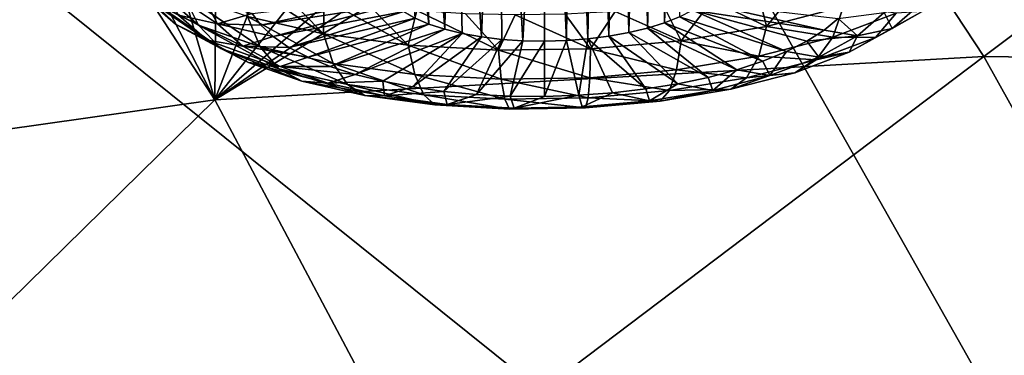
# Model space of a CAD drawing. Header units: metres. Extents: x -90 to 304, y -90 to 74.
# Tile 246 of 256: x 263.15 to 266.1, y 6.91 to 7.92. Entities that reach past the tile are written whole.
import ezdxf

# ---------------------------------------------------------------- set-up
doc = ezdxf.new("R2010")
doc.units = ezdxf.units.M
doc.layers.add('solid_21662050_350', color=7, linetype='CONTINUOUS')

msp = doc.modelspace()

# ---------------------------------------------------------------- linework, layer by layer
at = {"layer": 'solid_21662050_350'}
for points in [[(266.791626, 10.072475, 210.946411), (264.582581, 9.405187, 212.801529), (270.008789, 5.600787, 216.992432)], [(264.582581, 9.405187, 212.801529), (262.228973, 8.797293, 214.491684), (267.162048, 4.838239, 219.112213)], [(264.582581, 9.405187, 212.801529), (267.162048, 4.838239, 219.112213), (270.008789, 5.600787, 216.992432)], [(265.077972, 9.300936, 150.384552), (265.13501, 9.33174, 150.345474), (265.08551, 7.906271, 149.713638)], [(265.13501, 9.33174, 150.345474), (265.130707, 7.924407, 149.669983), (265.08551, 7.906271, 149.713638)], [(265.015533, 9.272735, 150.416748), (265.077972, 9.300936, 150.384552), (265.034546, 7.890306, 149.751373)], [(265.077972, 9.300936, 150.384552), (265.08551, 7.906271, 149.713638), (265.034546, 7.890306, 149.751373)], [(264.9487, 9.24759, 150.441528), (265.015533, 9.272735, 150.416748), (264.978668, 7.876792, 149.782532)], [(265.015533, 9.272735, 150.416748), (265.034546, 7.890306, 149.751373), (264.978668, 7.876792, 149.782532)], [(264.87851, 9.225855, 150.458557), (264.9487, 9.24759, 150.441528), (264.918793, 7.86595, 149.806595)], [(264.9487, 9.24759, 150.441528), (264.978668, 7.876792, 149.782532), (264.918793, 7.86595, 149.806595)], [(264.23111, 9.231686, 150.216385), (264.379242, 7.902652, 149.679337), (264.338318, 7.920348, 149.6315)], [(264.23111, 9.231686, 150.216385), (264.329559, 9.198262, 150.31665), (264.379242, 7.902652, 149.679337)], [(264.80603, 9.207863, 150.467606), (264.87851, 9.225855, 150.458557), (264.856049, 7.857974, 149.823151)], [(264.87851, 9.225855, 150.458557), (264.918793, 7.86595, 149.806595), (264.856049, 7.857974, 149.823151)], [(264.329559, 9.198262, 150.31665), (264.426514, 7.887192, 149.721848), (264.379242, 7.902652, 149.679337)], [(264.450043, 9.180149, 150.394791), (264.426514, 7.887192, 149.721848), (264.329559, 9.198262, 150.31665)], [(264.450043, 9.180149, 150.394791), (264.479248, 7.874232, 149.758286), (264.426514, 7.887192, 149.721848)], [(264.450043, 9.180149, 150.394791), (264.536591, 7.863992, 149.78804), (264.479248, 7.874232, 149.758286)], [(264.450043, 9.180149, 150.394791), (264.586731, 9.17849, 150.446594), (264.536591, 7.863992, 149.78804)], [(264.586731, 9.17849, 150.446594), (264.597504, 7.856651, 149.810593), (264.536591, 7.863992, 149.78804)], [(264.586731, 9.17849, 150.446594), (264.732452, 9.193868, 150.468552), (264.661041, 7.852329, 149.825577)], [(264.586731, 9.17849, 150.446594), (264.661041, 7.852329, 149.825577), (264.597504, 7.856651, 149.810593)], [(264.732452, 9.193868, 150.468552), (264.726044, 7.851105, 149.832718), (264.661041, 7.852329, 149.825577)], [(264.732452, 9.193868, 150.468552), (264.791412, 7.852997, 149.831909), (264.726044, 7.851105, 149.832718)], [(264.732452, 9.193868, 150.468552), (264.80603, 9.207863, 150.467606), (264.791412, 7.852997, 149.831909)], [(264.80603, 9.207863, 150.467606), (264.856049, 7.857974, 149.823151), (264.791412, 7.852997, 149.831909)], [(266.042847, 7.805364, 153.642868), (265.442596, 8.718139, 151.64859), (267.652588, 9.011406, 151.896667)], [(266.042847, 7.805364, 153.642868), (267.652588, 9.011406, 151.896667), (268.484192, 7.772439, 154.58931)], [(262.228973, 8.797293, 214.491684), (259.744659, 8.252371, 216.006927), (264.146912, 4.154014, 221.014465)], [(262.228973, 8.797293, 214.491684), (264.146912, 4.154014, 221.014465), (267.162048, 4.838239, 219.112213)], [(261.565002, 7.367817, 153.070084), (263.029663, 8.76606, 150.721649), (263.737457, 7.675468, 153.124908)], [(263.737457, 7.675468, 153.124908), (263.029663, 8.76606, 150.721649), (263.226715, 8.668324, 150.981812)], [(263.737457, 7.675468, 153.124908), (265.442596, 8.718139, 151.64859), (266.042847, 7.805364, 153.642868)], [(263.737457, 7.675468, 153.124908), (265.122284, 8.631639, 151.704117), (265.442596, 8.718139, 151.64859)], [(263.737457, 7.675468, 153.124908), (263.226715, 8.668324, 150.981812), (263.467651, 8.59429, 151.209457)], [(263.737457, 7.675468, 153.124908), (264.766266, 8.564981, 151.710342), (265.122284, 8.631639, 151.704117)], [(263.737457, 7.675468, 153.124908), (263.467651, 8.59429, 151.209457), (263.745209, 8.544315, 151.401794)], [(263.737457, 7.675468, 153.124908), (264.410339, 8.527998, 151.660217), (264.766266, 8.564981, 151.710342)], [(263.737457, 7.675468, 153.124908), (263.745209, 8.544315, 151.401794), (264.063934, 8.521247, 151.555252)], [(263.737457, 7.675468, 153.124908), (264.063934, 8.521247, 151.555252), (264.410339, 8.527998, 151.660217)], [(259.744659, 8.252371, 216.006927), (260.982086, 3.552357, 222.687363), (264.146912, 4.154014, 221.014465)], [(263.444611, 8.064482, 149.786606), (263.526642, 7.984327, 149.730286), (263.619415, 7.902253, 149.946167)], [(263.543457, 7.977029, 150.016647), (263.444611, 8.064482, 149.786606), (263.619415, 7.902253, 149.946167)], [(263.688416, 7.899278, 150.22467), (263.642273, 7.992622, 150.298706), (263.491333, 8.073586, 150.082077)], [(263.688416, 7.899278, 150.22467), (263.491333, 8.073586, 150.082077), (263.543457, 7.977029, 150.016647)], [(264.063324, 7.872939, 150.631134), (263.936462, 8.003352, 150.632172), (263.81662, 8.033688, 150.547089)], [(263.835419, 7.924871, 150.4841), (264.063324, 7.872939, 150.631134), (263.81662, 8.033688, 150.547089)], [(263.586945, 8.010165, 149.467911), (263.707489, 7.975774, 149.443207), (263.7453, 7.903357, 149.630966)], [(263.629089, 7.929424, 149.677261), (263.586945, 8.010165, 149.467911), (263.7453, 7.903357, 149.630966)], [(264.063324, 7.872939, 150.631134), (264.065063, 7.977938, 150.70517), (263.936462, 8.003352, 150.632172)], [(265.391113, 7.895565, 150.655106), (265.497498, 8.026236, 150.669861), (265.366302, 7.997013, 150.736588)], [(265.391113, 7.895565, 150.655106), (265.622284, 7.955322, 150.516342), (265.497498, 8.026236, 150.669861)], [(263.526642, 7.984327, 149.730286), (263.629089, 7.929424, 149.677261), (263.714203, 7.854141, 149.875275)], [(263.619415, 7.902253, 149.946167), (263.526642, 7.984327, 149.730286), (263.714203, 7.854141, 149.875275)], [(263.543457, 7.977029, 150.016647), (263.619415, 7.902253, 149.946167), (263.755463, 7.829284, 150.141403)], [(263.688416, 7.899278, 150.22467), (263.543457, 7.977029, 150.016647), (263.755463, 7.829284, 150.141403)], [(263.642273, 7.992622, 150.298706), (263.873901, 7.834217, 150.40271), (263.835419, 7.924871, 150.4841)], [(263.688416, 7.899278, 150.22467), (263.873901, 7.834217, 150.40271), (263.642273, 7.992622, 150.298706)], [(263.7453, 7.903357, 149.630966), (263.707489, 7.975774, 149.443207), (263.84906, 7.934681, 149.524536)], [(264.259705, 7.983655, 149.464554), (263.875092, 7.899017, 149.617462), (263.84906, 7.934681, 149.524536)], [(264.259705, 7.983655, 149.464554), (264.278015, 7.9612, 149.523178), (263.875092, 7.899017, 149.617462)], [(264.063324, 7.872939, 150.631134), (264.317291, 7.838819, 150.734177), (264.065063, 7.977938, 150.70517)], [(264.317291, 7.838819, 150.734177), (264.20108, 7.957725, 150.76532), (264.065063, 7.977938, 150.70517)], [(265.134918, 7.852752, 150.748932), (265.228241, 7.972782, 150.790131), (265.084778, 7.953807, 150.829865)], [(265.134918, 7.852752, 150.748932), (265.391113, 7.895565, 150.655106), (265.228241, 7.972782, 150.790131)], [(265.391113, 7.895565, 150.655106), (265.366302, 7.997013, 150.736588), (265.228241, 7.972782, 150.790131)], [(264.278015, 7.9612, 149.523178), (263.912079, 7.86487, 149.707184), (263.875092, 7.899017, 149.617462)], [(264.278015, 7.9612, 149.523178), (264.304382, 7.93997, 149.579163), (263.912079, 7.86487, 149.707184)], [(264.304382, 7.93997, 149.579163), (263.959625, 7.832671, 149.792572), (263.912079, 7.86487, 149.707184)], [(264.304382, 7.93997, 149.579163), (264.338318, 7.920348, 149.6315), (263.959625, 7.832671, 149.792572)], [(264.317291, 7.838819, 150.734177), (264.342926, 7.942932, 150.811951), (264.20108, 7.957725, 150.76532)], [(264.317291, 7.838819, 150.734177), (264.587494, 7.823822, 150.78923), (264.342926, 7.942932, 150.811951)], [(264.587494, 7.823822, 150.78923), (264.489136, 7.933724, 150.844543), (264.342926, 7.942932, 150.811951)], [(264.863556, 7.828527, 150.79422), (264.9375, 7.940297, 150.855377), (264.788055, 7.932398, 150.866379)], [(264.863556, 7.828527, 150.79422), (265.134918, 7.852752, 150.748932), (264.9375, 7.940297, 150.855377)], [(265.134918, 7.852752, 150.748932), (265.084778, 7.953807, 150.829865), (264.9375, 7.940297, 150.855377)], [(265.130707, 7.924407, 149.669983), (265.169373, 7.944406, 149.621155), (265.450836, 7.819937, 149.91716)], [(265.169373, 7.944406, 149.621155), (265.200806, 7.965927, 149.567993), (265.564362, 7.884592, 149.758606)], [(265.169373, 7.944406, 149.621155), (265.564362, 7.884592, 149.758606), (265.51239, 7.851205, 149.840881)], [(265.169373, 7.944406, 149.621155), (265.51239, 7.851205, 149.840881), (265.450836, 7.819937, 149.91716)], [(265.200806, 7.965927, 149.567993), (265.606049, 7.919678, 149.671326), (265.564362, 7.884592, 149.758606)], [(265.589874, 7.863458, 150.43367), (265.622284, 7.955322, 150.516342), (265.391113, 7.895565, 150.655106)], [(265.779327, 7.934909, 150.262405), (265.622284, 7.955322, 150.516342), (265.589874, 7.863458, 150.43367)], [(265.858185, 7.940404, 149.986572), (265.717773, 7.862724, 150.176819), (265.767731, 7.889135, 149.912338)], [(265.779327, 7.934909, 150.262405), (265.717773, 7.862724, 150.176819), (265.858185, 7.940404, 149.986572)], [(265.8573, 7.967395, 149.717468), (265.767731, 7.889135, 149.912338), (265.743805, 7.937413, 149.667038)], [(265.858185, 7.940404, 149.986572), (265.767731, 7.889135, 149.912338), (265.8573, 7.967395, 149.717468)], [(263.629089, 7.929424, 149.677261), (263.7453, 7.903357, 149.630966), (263.821625, 7.835835, 149.808578)], [(263.714203, 7.854141, 149.875275), (263.629089, 7.929424, 149.677261), (263.821625, 7.835835, 149.808578)], [(263.7453, 7.903357, 149.630966), (263.84906, 7.934681, 149.524536), (263.875092, 7.899017, 149.617462)], [(264.092773, 7.784344, 150.543915), (264.063324, 7.872939, 150.631134), (263.835419, 7.924871, 150.4841)], [(264.092773, 7.784344, 150.543915), (263.835419, 7.924871, 150.4841), (263.873901, 7.834217, 150.40271)], [(264.338318, 7.920348, 149.6315), (264.017059, 7.802824, 149.872528), (263.959625, 7.832671, 149.792572)], [(264.338318, 7.920348, 149.6315), (264.379242, 7.902652, 149.679337), (264.017059, 7.802824, 149.872528)], [(264.587494, 7.823822, 150.78923), (264.638031, 7.9302, 150.862762), (264.489136, 7.933724, 150.844543)], [(264.587494, 7.823822, 150.78923), (264.863556, 7.828527, 150.79422), (264.638031, 7.9302, 150.862762)], [(264.863556, 7.828527, 150.79422), (264.788055, 7.932398, 150.866379), (264.638031, 7.9302, 150.862762)], [(265.08551, 7.906271, 149.713638), (265.130707, 7.924407, 149.669983), (265.380432, 7.791182, 149.986435)], [(265.130707, 7.924407, 149.669983), (265.450836, 7.819937, 149.91716), (265.380432, 7.791182, 149.986435)], [(265.663452, 7.867222, 149.841812), (265.564362, 7.884592, 149.758606), (265.606049, 7.919678, 149.671326)], [(265.779327, 7.934909, 150.262405), (265.589874, 7.863458, 150.43367), (265.717773, 7.862724, 150.176819)], [(265.743805, 7.937413, 149.667038), (265.663452, 7.867222, 149.841812), (265.606049, 7.919678, 149.671326)], [(265.767731, 7.889135, 149.912338), (265.663452, 7.867222, 149.841812), (265.743805, 7.937413, 149.667038)], [(263.619415, 7.902253, 149.946167), (263.714203, 7.854141, 149.875275), (263.838989, 7.78721, 150.054352)], [(263.755463, 7.829284, 150.141403), (263.619415, 7.902253, 149.946167), (263.838989, 7.78721, 150.054352)], [(263.688416, 7.899278, 150.22467), (263.929535, 7.768223, 150.308502), (263.873901, 7.834217, 150.40271)], [(263.688416, 7.899278, 150.22467), (263.755463, 7.829284, 150.141403), (263.929535, 7.768223, 150.308502)], [(263.7453, 7.903357, 149.630966), (263.875092, 7.899017, 149.617462), (263.912079, 7.86487, 149.707184)], [(263.821625, 7.835835, 149.808578), (263.7453, 7.903357, 149.630966), (263.912079, 7.86487, 149.707184)], [(264.379242, 7.902652, 149.679337), (264.083679, 7.775703, 149.946091), (264.017059, 7.802824, 149.872528)], [(264.379242, 7.902652, 149.679337), (264.426514, 7.887192, 149.721848), (264.083679, 7.775703, 149.946091)], [(264.426514, 7.887192, 149.721848), (264.158661, 7.751652, 150.012299), (264.083679, 7.775703, 149.946091)], [(264.479248, 7.874232, 149.758286), (264.158661, 7.751652, 150.012299), (264.426514, 7.887192, 149.721848)], [(264.978668, 7.876792, 149.782532), (265.034546, 7.890306, 149.751373), (265.216736, 7.742617, 150.100708)], [(265.034546, 7.890306, 149.751373), (265.08551, 7.906271, 149.713638), (265.302063, 7.765299, 150.047882)], [(265.034546, 7.890306, 149.751373), (265.302063, 7.765299, 150.047882), (265.216736, 7.742617, 150.100708)], [(265.08551, 7.906271, 149.713638), (265.380432, 7.791182, 149.986435), (265.302063, 7.765299, 150.047882)], [(265.367859, 7.806073, 150.566925), (265.391113, 7.895565, 150.655106), (265.134918, 7.852752, 150.748932)], [(265.589874, 7.863458, 150.43367), (265.391113, 7.895565, 150.655106), (265.367859, 7.806073, 150.566925)], [(265.663452, 7.867222, 149.841812), (265.51239, 7.851205, 149.840881), (265.564362, 7.884592, 149.758606)], [(265.767731, 7.889135, 149.912338), (265.638916, 7.817883, 150.086838), (265.663452, 7.867222, 149.841812)], [(265.717773, 7.862724, 150.176819), (265.638916, 7.817883, 150.086838), (265.767731, 7.889135, 149.912338)], [(263.714203, 7.854141, 149.875275), (263.821625, 7.835835, 149.808578), (263.933533, 7.775803, 149.969193)], [(263.838989, 7.78721, 150.054352), (263.714203, 7.854141, 149.875275), (263.933533, 7.775803, 149.969193)], [(263.821625, 7.835835, 149.808578), (263.912079, 7.86487, 149.707184), (263.959625, 7.832671, 149.792572)], [(264.336639, 7.751578, 150.642853), (264.317291, 7.838819, 150.734177), (264.063324, 7.872939, 150.631134)], [(264.336639, 7.751578, 150.642853), (264.063324, 7.872939, 150.631134), (264.092773, 7.784344, 150.543915)], [(264.479248, 7.874232, 149.758286), (264.241058, 7.730971, 150.070343), (264.158661, 7.751652, 150.012299)], [(264.479248, 7.874232, 149.758286), (264.329834, 7.713921, 150.119476), (264.241058, 7.730971, 150.070343)], [(264.479248, 7.874232, 149.758286), (264.536591, 7.863992, 149.78804), (264.329834, 7.713921, 150.119476)], [(264.536591, 7.863992, 149.78804), (264.423859, 7.700716, 150.159088), (264.329834, 7.713921, 150.119476)], [(264.536591, 7.863992, 149.78804), (264.597504, 7.856651, 149.810593), (264.423859, 7.700716, 150.159088)], [(264.597504, 7.856651, 149.810593), (264.521973, 7.691523, 150.188675), (264.423859, 7.700716, 150.159088)], [(264.597504, 7.856651, 149.810593), (264.661041, 7.852329, 149.825577), (264.521973, 7.691523, 150.188675)], [(264.661041, 7.852329, 149.825577), (264.622925, 7.686457, 150.20787), (264.521973, 7.691523, 150.188675)], [(264.661041, 7.852329, 149.825577), (264.726044, 7.851105, 149.832718), (264.622925, 7.686457, 150.20787)], [(264.726044, 7.851105, 149.832718), (264.725433, 7.685581, 150.216446), (264.622925, 7.686457, 150.20787)], [(264.791412, 7.852997, 149.831909), (264.828247, 7.688908, 150.214264), (264.725433, 7.685581, 150.216446)], [(264.726044, 7.851105, 149.832718), (264.791412, 7.852997, 149.831909), (264.725433, 7.685581, 150.216446)], [(264.791412, 7.852997, 149.831909), (264.856049, 7.857974, 149.823151), (264.828247, 7.688908, 150.214264)], [(264.856049, 7.857974, 149.823151), (264.930054, 7.696394, 150.20137), (264.828247, 7.688908, 150.214264)], [(264.856049, 7.857974, 149.823151), (264.918793, 7.86595, 149.806595), (265.029541, 7.707946, 150.177933)], [(264.856049, 7.857974, 149.823151), (265.029541, 7.707946, 150.177933), (264.930054, 7.696394, 150.20137)], [(265.121826, 7.764958, 150.657028), (265.134918, 7.852752, 150.748932), (264.863556, 7.828527, 150.79422)], [(264.918793, 7.86595, 149.806595), (264.978668, 7.876792, 149.782532), (265.125519, 7.723418, 150.144226)], [(264.918793, 7.86595, 149.806595), (265.125519, 7.723418, 150.144226), (265.029541, 7.707946, 150.177933)], [(264.978668, 7.876792, 149.782532), (265.216736, 7.742617, 150.100708), (265.125519, 7.723418, 150.144226)], [(265.367859, 7.806073, 150.566925), (265.134918, 7.852752, 150.748932), (265.121826, 7.764958, 150.657028)], [(265.589874, 7.863458, 150.43367), (265.367859, 7.806073, 150.566925), (265.539948, 7.795667, 150.337555)], [(265.547913, 7.803314, 149.998337), (265.450836, 7.819937, 149.91716), (265.51239, 7.851205, 149.840881)], [(265.663452, 7.867222, 149.841812), (265.547913, 7.803314, 149.998337), (265.51239, 7.851205, 149.840881)], [(265.589874, 7.863458, 150.43367), (265.539948, 7.795667, 150.337555), (265.717773, 7.862724, 150.176819)], [(265.717773, 7.862724, 150.176819), (265.539948, 7.795667, 150.337555), (265.638916, 7.817883, 150.086838)], [(265.638916, 7.817883, 150.086838), (265.547913, 7.803314, 149.998337), (265.663452, 7.867222, 149.841812)], [(263.755463, 7.829284, 150.141403), (263.998657, 7.731202, 150.207611), (263.929535, 7.768223, 150.308502)], [(263.755463, 7.829284, 150.141403), (263.838989, 7.78721, 150.054352), (263.998657, 7.731202, 150.207611)], [(263.821625, 7.835835, 149.808578), (263.959625, 7.832671, 149.792572), (264.017059, 7.802824, 149.872528)], [(263.933533, 7.775803, 149.969193), (263.821625, 7.835835, 149.808578), (264.017059, 7.802824, 149.872528)], [(263.873901, 7.834217, 150.40271), (263.929535, 7.768223, 150.308502), (264.134949, 7.721418, 150.44101)], [(264.092773, 7.784344, 150.543915), (263.873901, 7.834217, 150.40271), (264.134949, 7.721418, 150.44101)], [(264.59613, 7.737177, 150.69574), (264.587494, 7.823822, 150.78923), (264.317291, 7.838819, 150.734177)], [(264.59613, 7.737177, 150.69574), (264.317291, 7.838819, 150.734177), (264.336639, 7.751578, 150.642853)], [(264.861267, 7.741695, 150.700516), (264.863556, 7.828527, 150.79422), (264.587494, 7.823822, 150.78923)], [(264.861267, 7.741695, 150.700516), (264.587494, 7.823822, 150.78923), (264.59613, 7.737177, 150.69574)], [(265.121826, 7.764958, 150.657028), (264.863556, 7.828527, 150.79422), (264.861267, 7.741695, 150.700516)], [(264.348083, 6.524357, 155.621658), (263.737457, 7.675468, 153.124908), (266.042847, 7.805364, 153.642868)], [(263.933533, 7.775803, 149.969193), (264.017059, 7.802824, 149.872528), (264.083679, 7.775703, 149.946091)], [(264.348083, 6.524357, 155.621658), (266.042847, 7.805364, 153.642868), (266.573914, 6.850721, 155.706024)], [(265.367859, 7.806073, 150.566925), (265.121826, 7.764958, 150.657028), (265.331604, 7.74181, 150.462616)], [(265.367859, 7.806073, 150.566925), (265.331604, 7.74181, 150.462616), (265.539948, 7.795667, 150.337555)], [(265.539948, 7.795667, 150.337555), (265.331604, 7.74181, 150.462616), (265.47583, 7.756374, 150.234268)], [(265.401642, 7.748147, 150.130569), (265.380432, 7.791182, 149.986435), (265.450836, 7.819937, 149.91716)], [(265.547913, 7.803314, 149.998337), (265.401642, 7.748147, 150.130569), (265.450836, 7.819937, 149.91716)], [(265.47583, 7.756374, 150.234268), (265.401642, 7.748147, 150.130569), (265.547913, 7.803314, 149.998337)], [(265.638916, 7.817883, 150.086838), (265.47583, 7.756374, 150.234268), (265.547913, 7.803314, 149.998337)], [(265.539948, 7.795667, 150.337555), (265.47583, 7.756374, 150.234268), (265.638916, 7.817883, 150.086838)], [(266.573914, 6.850721, 155.706024), (266.042847, 7.805364, 153.642868), (268.484192, 7.772439, 154.58931)], [(263.838989, 7.78721, 150.054352), (264.076752, 7.725569, 150.106659), (263.998657, 7.731202, 150.207611)], [(263.838989, 7.78721, 150.054352), (263.933533, 7.775803, 149.969193), (264.076752, 7.725569, 150.106659)], [(263.929535, 7.768223, 150.308502), (263.998657, 7.731202, 150.207611), (264.187073, 7.68827, 150.329178)], [(264.134949, 7.721418, 150.44101), (263.929535, 7.768223, 150.308502), (264.187073, 7.68827, 150.329178)], [(263.933533, 7.775803, 149.969193), (264.158661, 7.751652, 150.012299), (264.076752, 7.725569, 150.106659)], [(263.933533, 7.775803, 149.969193), (264.083679, 7.775703, 149.946091), (264.158661, 7.751652, 150.012299)], [(264.092773, 7.784344, 150.543915), (264.134949, 7.721418, 150.44101), (264.3638, 7.690667, 150.533875)], [(264.336639, 7.751578, 150.642853), (264.092773, 7.784344, 150.543915), (264.3638, 7.690667, 150.533875)], [(265.121826, 7.764958, 150.657028), (264.861267, 7.741695, 150.700516), (265.100708, 7.703225, 150.547165)], [(265.121826, 7.764958, 150.657028), (265.100708, 7.703225, 150.547165), (265.331604, 7.74181, 150.462616)], [(265.230225, 7.703839, 150.233444), (265.216736, 7.742617, 150.100708), (265.302063, 7.765299, 150.047882)], [(265.401642, 7.748147, 150.130569), (265.230225, 7.703839, 150.233444), (265.302063, 7.765299, 150.047882)], [(265.401642, 7.748147, 150.130569), (265.302063, 7.765299, 150.047882), (265.380432, 7.791182, 149.986435)], [(264.076752, 7.725569, 150.106659), (264.158661, 7.751652, 150.012299), (264.241058, 7.730971, 150.070343)], [(264.336639, 7.751578, 150.642853), (264.3638, 7.690667, 150.533875), (264.60733, 7.677152, 150.583496)], [(264.59613, 7.737177, 150.69574), (264.336639, 7.751578, 150.642853), (264.60733, 7.677152, 150.583496)], [(264.861267, 7.741695, 150.700516), (264.59613, 7.737177, 150.69574), (264.856171, 7.681392, 150.587997)], [(264.59613, 7.737177, 150.69574), (264.60733, 7.677152, 150.583496), (264.856171, 7.681392, 150.587997)], [(264.861267, 7.741695, 150.700516), (264.856171, 7.681392, 150.587997), (265.100708, 7.703225, 150.547165)], [(265.331604, 7.74181, 150.462616), (265.100708, 7.703225, 150.547165), (265.284698, 7.706975, 150.348984)], [(265.230225, 7.703839, 150.233444), (265.125519, 7.723418, 150.144226), (265.216736, 7.742617, 150.100708)], [(265.284698, 7.706975, 150.348984), (265.230225, 7.703839, 150.233444), (265.401642, 7.748147, 150.130569)], [(265.47583, 7.756374, 150.234268), (265.284698, 7.706975, 150.348984), (265.401642, 7.748147, 150.130569)], [(265.331604, 7.74181, 150.462616), (265.284698, 7.706975, 150.348984), (265.47583, 7.756374, 150.234268)], [(263.998657, 7.731202, 150.207611), (264.076752, 7.725569, 150.106659), (264.245758, 7.687063, 150.215683)], [(264.187073, 7.68827, 150.329178), (263.998657, 7.731202, 150.207611), (264.245758, 7.687063, 150.215683)], [(264.245758, 7.687063, 150.215683), (264.076752, 7.725569, 150.106659), (264.241058, 7.730971, 150.070343)], [(264.134949, 7.721418, 150.44101), (264.187073, 7.68827, 150.329178), (264.397003, 7.660063, 150.414352)], [(264.3638, 7.690667, 150.533875), (264.134949, 7.721418, 150.44101), (264.397003, 7.660063, 150.414352)], [(264.245758, 7.687063, 150.215683), (264.241058, 7.730971, 150.070343), (264.329834, 7.713921, 150.119476)], [(264.245758, 7.687063, 150.215683), (264.329834, 7.713921, 150.119476), (264.423859, 7.700716, 150.159088)], [(265.100708, 7.703225, 150.547165), (264.856171, 7.681392, 150.587997), (265.072906, 7.671582, 150.426544)], [(265.040283, 7.672095, 150.303009), (264.930054, 7.696394, 150.20137), (265.029541, 7.707946, 150.177933)], [(265.040283, 7.672095, 150.303009), (265.029541, 7.707946, 150.177933), (265.125519, 7.723418, 150.144226)], [(265.230225, 7.703839, 150.233444), (265.040283, 7.672095, 150.303009), (265.125519, 7.723418, 150.144226)], [(265.072906, 7.671582, 150.426544), (265.040283, 7.672095, 150.303009), (265.230225, 7.703839, 150.233444)], [(265.284698, 7.706975, 150.348984), (265.072906, 7.671582, 150.426544), (265.230225, 7.703839, 150.233444)], [(265.100708, 7.703225, 150.547165), (265.072906, 7.671582, 150.426544), (265.284698, 7.706975, 150.348984)], [(262.167206, 6.133727, 155.754044), (261.565002, 7.367817, 153.070084), (263.737457, 7.675468, 153.124908)], [(262.167206, 6.133727, 155.754044), (263.737457, 7.675468, 153.124908), (264.348083, 6.524357, 155.621658)], [(264.187073, 7.68827, 150.329178), (264.245758, 7.687063, 150.215683), (264.434052, 7.661764, 150.292068)], [(264.397003, 7.660063, 150.414352), (264.187073, 7.68827, 150.329178), (264.434052, 7.661764, 150.292068)], [(264.434052, 7.661764, 150.292068), (264.245758, 7.687063, 150.215683), (264.423859, 7.700716, 150.159088)], [(264.3638, 7.690667, 150.533875), (264.397003, 7.660063, 150.414352), (264.620361, 7.647666, 150.459869)], [(264.60733, 7.677152, 150.583496), (264.3638, 7.690667, 150.533875), (264.620361, 7.647666, 150.459869)], [(264.434052, 7.661764, 150.292068), (264.423859, 7.700716, 150.159088), (264.521973, 7.691523, 150.188675)], [(264.434052, 7.661764, 150.292068), (264.521973, 7.691523, 150.188675), (264.622925, 7.686457, 150.20787)], [(264.634399, 7.650645, 150.332901), (264.434052, 7.661764, 150.292068), (264.622925, 7.686457, 150.20787)], [(264.856171, 7.681392, 150.587997), (264.60733, 7.677152, 150.583496), (264.848602, 7.651556, 150.463989)], [(264.60733, 7.677152, 150.583496), (264.620361, 7.647666, 150.459869), (264.848602, 7.651556, 150.463989)], [(264.634399, 7.650645, 150.332901), (264.622925, 7.686457, 150.20787), (264.725433, 7.685581, 150.216446)], [(264.634399, 7.650645, 150.332901), (264.725433, 7.685581, 150.216446), (264.828247, 7.688908, 150.214264)], [(264.839081, 7.654134, 150.336594), (264.634399, 7.650645, 150.332901), (264.828247, 7.688908, 150.214264)], [(264.839081, 7.654134, 150.336594), (264.828247, 7.688908, 150.214264), (264.930054, 7.696394, 150.20137)], [(265.040283, 7.672095, 150.303009), (264.839081, 7.654134, 150.336594), (264.930054, 7.696394, 150.20137)], [(264.856171, 7.681392, 150.587997), (264.848602, 7.651556, 150.463989), (265.072906, 7.671582, 150.426544)], [(264.397003, 7.660063, 150.414352), (264.434052, 7.661764, 150.292068), (264.634399, 7.650645, 150.332901)], [(264.620361, 7.647666, 150.459869), (264.397003, 7.660063, 150.414352), (264.634399, 7.650645, 150.332901)], [(264.620361, 7.647666, 150.459869), (264.634399, 7.650645, 150.332901), (264.839081, 7.654134, 150.336594)], [(264.848602, 7.651556, 150.463989), (264.620361, 7.647666, 150.459869), (264.839081, 7.654134, 150.336594)], [(264.848602, 7.651556, 150.463989), (264.839081, 7.654134, 150.336594), (265.040283, 7.672095, 150.303009)], [(265.072906, 7.671582, 150.426544), (264.848602, 7.651556, 150.463989), (265.040283, 7.672095, 150.303009)]]:
    msp.add_3dface(points, dxfattribs=at)

doc.saveas('drawing.dxf')
